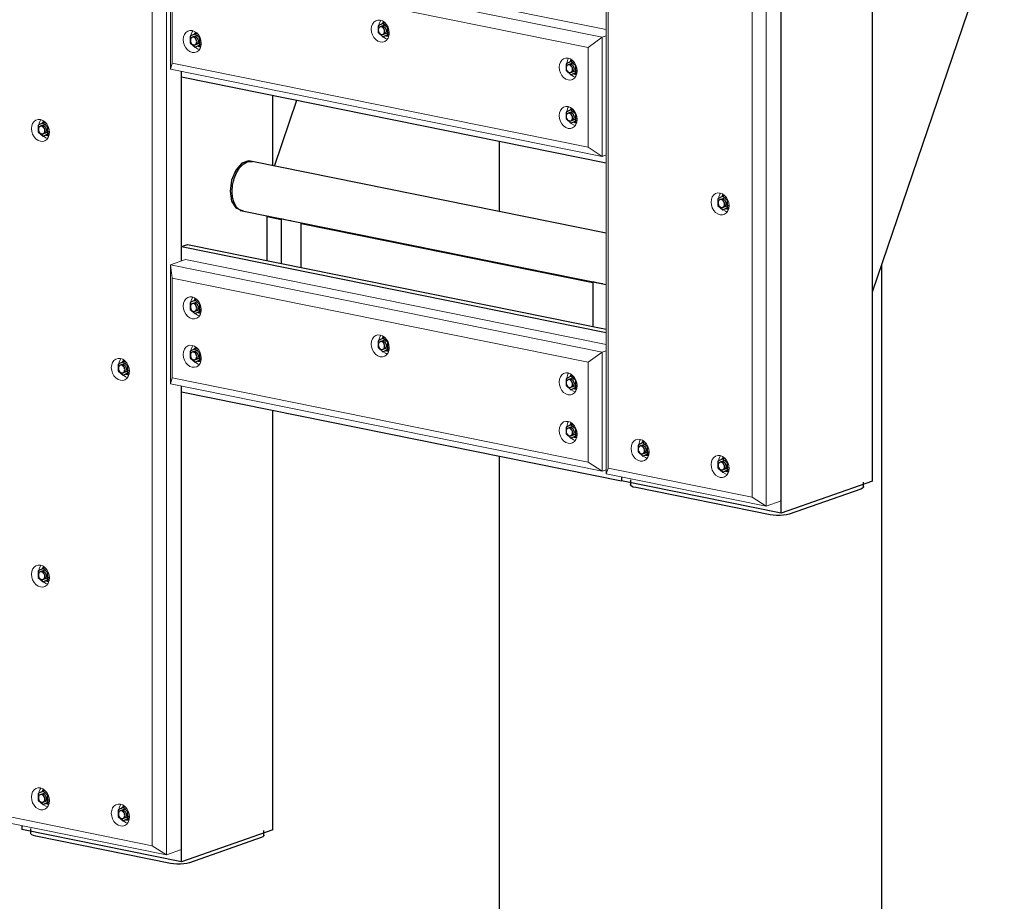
# Model space of a CAD drawing. Header units: millimetres. Extents: x -253989 to -201512, y -82117 to 103114.
# Tile 26 of 67: x -204088 to -202128, y -63100 to -61345. Entities that reach past the tile are written whole.
import ezdxf

# ---------------------------------------------------------------- set-up
doc = ezdxf.new("R2010")
doc.units = ezdxf.units.MM
for name, color, linetype, lineweight in [('N-CO-BC-BETONVORM-G', 50, 'Continuous', 25), ('N-CO-KC-KUNSTSTOFVORM-G', 7, 'Continuous', 13), ('N-CO-SC-STAALVORM-G', 10, 'Continuous', 25)]:
    doc.layers.add(name, color=color, linetype=linetype, lineweight=lineweight)

# ---------------------------------------------------------------- blocks, each defined once
blk = doc.blocks.new('GM_afdekklepje - GM_afdekklepje-V89-_3D_ Copy 2 Copy 2 Copy 1')
at = {"layer": 'N-CO-SC-STAALVORM-G'}
for p, q in [((139072.4, -62261.5), (139072.4, -62271.1)), ((139536.7, -62275.2), (139536.7, -62265.6)), ((139350.5, -62330.9), (139083, -62276.8)), ((139531.2, -62279.6), (139388.3, -62329.5))]:
    blk.add_line(p, q, dxfattribs=at)
for points in [[(139083, -62276.8, 0), (139078, -62275.5, 0), (139074.5, -62273.9, 0), (139072.6, -62272.1, 0), (139072.6, -62270.2, 0)], [(139536.5, -62274.4, 0), (139536.5, -62276.1, 0), (139534.7, -62278, 0), (139531.2, -62279.6, 0)], [(139388.3, -62329.5, 0), (139383.4, -62330.8, 0), (139377.3, -62331.8, 0), (139370.5, -62332.3, 0), (139363.4, -62332.3, 0), (139356.6, -62331.8, 0), (139350.5, -62330.9, 0)]]:
    blk.add_polyline3d(points, dxfattribs=at)
blk = doc.blocks.new('GM_Hakorit_2850 - GM_Hakorit_2850-3712023-_3D_ Copy 2 Copy 2 Copy 1')
at = {"layer": 'N-CO-KC-KUNSTSTOFVORM-G'}
for p, q in [((139054.5, -59491.5), (139024.3, -59502.1)), ((139024.3, -59502.1), (139342.7, -59566.4)), ((139024.3, -62249.6), (139024.3, -59502.1)), ((139028.1, -59528.8), (139024.3, -59502.1)), ((139372.9, -59555.9), (139054.5, -59491.5)), ((139028.1, -62237.7), (139028.1, -59528.8)), ((139314.6, -59586.7), (139028.1, -59528.8)), ((139342.7, -59566.4), (139314.6, -59586.7)), ((139342.7, -59566.4), (139372.9, -59555.9)), ((139342.7, -62313.9), (139342.7, -59566.4)), ((139372.9, -59555.9), (139372.9, -62303.3)), ((139314.6, -62295.7), (139314.6, -59586.7)), ((139024.3, -62249.6), (139028.1, -62237.7)), ((139342.7, -62313.9), (139024.3, -62249.6)), ((139028.1, -62237.7), (139314.6, -62295.7)), ((139314.6, -62295.7), (139342.7, -62313.9)), ((139372.9, -62303.3), (139342.7, -62313.9))]:
    blk.add_line(p, q, dxfattribs=at)
for points in [[(139091.8, -59611.6, 0), (139087.1, -59609.9, 0), (139082.8, -59606.9, 0), (139079.1, -59602.7, 0), (139076.3, -59597.6, 0), (139074.5, -59592, 0), (139073.9, -59586.3, 0), (139074.5, -59580.8, 0), (139076.3, -59575.9, 0), (139079.1, -59572, 0), (139082.8, -59569.3, 0), (139087.1, -59568, 0), (139091.8, -59568.2, 0)], [(139092.7, -59568.4, 0), (139091.4, -59570.6, 0), (139089.6, -59575.5, 0), (139089.1, -59578.6, 0)], [(139091.8, -59568.2, 0), (139096.4, -59569.9, 0), (139100.7, -59572.9, 0), (139104.4, -59577.1, 0), (139107.3, -59582.2, 0), (139109.1, -59587.8, 0), (139109.7, -59593.5, 0), (139109.1, -59599, 0), (139107.3, -59603.9, 0), (139104.4, -59607.8, 0), (139100.7, -59610.5, 0), (139096.4, -59611.8, 0), (139091.8, -59611.6, 0)], [(139097.9, -59601.6, 0), (139102.3, -59604.6, 0), (139105.8, -59606, 0)], [(139251, -59643.8, 0), (139246.3, -59642.1, 0), (139242, -59639, 0), (139238.3, -59634.8, 0), (139235.4, -59629.8, 0), (139233.7, -59624.2, 0), (139233, -59618.4, 0), (139233.7, -59613, 0), (139235.4, -59608.1, 0), (139238.3, -59604.2, 0), (139242, -59601.5, 0), (139246.3, -59600.2, 0), (139251, -59600.4, 0)], [(139251.9, -59600.6, 0), (139250.6, -59602.8, 0), (139248.8, -59607.7, 0), (139248.3, -59610.8, 0)], [(139251, -59600.4, 0), (139255.6, -59602, 0), (139259.9, -59605.1, 0), (139263.6, -59609.3, 0), (139266.5, -59614.4, 0), (139268.2, -59619.9, 0), (139268.9, -59625.7, 0), (139268.2, -59631.2, 0), (139266.5, -59636, 0), (139263.6, -59640, 0), (139259.9, -59642.7, 0), (139255.6, -59644, 0), (139251, -59643.8, 0)], [(139257.1, -59633.7, 0), (139261.5, -59636.8, 0), (139265, -59638.2, 0)], [(139091.8, -60134.1, 0), (139087.1, -60132.4, 0), (139082.8, -60129.4, 0), (139079.1, -60125.2, 0), (139076.3, -60120.1, 0), (139074.5, -60114.5, 0), (139073.9, -60108.8, 0), (139074.5, -60103.3, 0), (139076.3, -60098.4, 0), (139079.1, -60094.5, 0), (139082.8, -60091.8, 0), (139087.1, -60090.5, 0), (139091.8, -60090.7, 0)], [(139092.7, -60091, 0), (139091.4, -60093.1, 0), (139089.6, -60098, 0), (139089.1, -60101.1, 0)], [(139091.8, -60090.7, 0), (139096.4, -60092.4, 0), (139100.7, -60095.4, 0), (139104.4, -60099.6, 0), (139107.3, -60104.7, 0), (139109.1, -60110.3, 0), (139109.7, -60116, 0), (139109.1, -60121.5, 0), (139107.3, -60126.4, 0), (139104.4, -60130.3, 0), (139100.7, -60133, 0), (139096.4, -60134.3, 0), (139091.8, -60134.1, 0)], [(139097.9, -60124.1, 0), (139102.3, -60127.1, 0), (139105.8, -60128.5, 0)], [(139251, -60688.8, 0), (139246.3, -60687.1, 0), (139242, -60684, 0), (139238.3, -60679.8, 0), (139235.4, -60674.8, 0), (139233.7, -60669.2, 0), (139233, -60663.4, 0), (139233.7, -60658, 0), (139235.4, -60653.1, 0), (139238.3, -60649.2, 0), (139242, -60646.5, 0), (139246.3, -60645.2, 0), (139251, -60645.4, 0)], [(139251.9, -60645.6, 0), (139250.6, -60647.8, 0), (139248.8, -60652.7, 0), (139248.3, -60655.8, 0)], [(139251, -60645.4, 0), (139255.6, -60647.1, 0), (139259.9, -60650.1, 0), (139263.6, -60654.3, 0), (139266.5, -60659.4, 0), (139268.2, -60665, 0), (139268.9, -60670.7, 0), (139268.2, -60676.2, 0), (139266.5, -60681.1, 0), (139263.6, -60685, 0), (139259.9, -60687.7, 0), (139255.6, -60689, 0), (139251, -60688.8, 0)], [(139257.1, -60678.8, 0), (139261.5, -60681.8, 0), (139265, -60683.2, 0)], [(139091.8, -61179.1, 0), (139087.1, -61177.4, 0), (139082.8, -61174.4, 0), (139079.1, -61170.2, 0), (139076.3, -61165.1, 0), (139074.5, -61159.5, 0), (139073.9, -61153.8, 0), (139074.5, -61148.3, 0), (139076.3, -61143.4, 0), (139079.1, -61139.5, 0), (139082.8, -61136.8, 0), (139087.1, -61135.5, 0), (139091.8, -61135.7, 0)], [(139092.7, -61136, 0), (139091.4, -61138.1, 0), (139089.6, -61143, 0), (139089.1, -61146.1, 0)], [(139091.8, -61135.7, 0), (139096.4, -61137.4, 0), (139100.7, -61140.4, 0), (139104.4, -61144.6, 0), (139107.3, -61149.7, 0), (139109.1, -61155.3, 0), (139109.7, -61161, 0), (139109.1, -61166.5, 0), (139107.3, -61171.4, 0), (139104.4, -61175.3, 0), (139100.7, -61178, 0), (139096.4, -61179.3, 0), (139091.8, -61179.1, 0)], [(139097.9, -61169.1, 0), (139102.3, -61172.1, 0), (139105.8, -61173.5, 0)], [(139251, -61733.8, 0), (139246.3, -61732.1, 0), (139242, -61729.1, 0), (139238.3, -61724.9, 0), (139235.4, -61719.8, 0), (139233.7, -61714.2, 0), (139233, -61708.5, 0), (139233.7, -61703, 0), (139235.4, -61698.1, 0), (139238.3, -61694.2, 0), (139242, -61691.5, 0), (139246.3, -61690.2, 0), (139251, -61690.4, 0)], [(139251.9, -61690.6, 0), (139250.6, -61692.8, 0), (139248.8, -61697.7, 0), (139248.3, -61700.8, 0)], [(139251, -61690.4, 0), (139255.6, -61692.1, 0), (139259.9, -61695.1, 0), (139263.6, -61699.3, 0), (139266.5, -61704.4, 0), (139268.2, -61710, 0), (139268.9, -61715.7, 0), (139268.2, -61721.2, 0), (139266.5, -61726.1, 0), (139263.6, -61730, 0), (139259.9, -61732.7, 0), (139255.6, -61734, 0), (139251, -61733.8, 0)], [(139257.1, -61723.8, 0), (139261.5, -61726.8, 0), (139265, -61728.2, 0)], [(139091.8, -62224.1, 0), (139087.1, -62222.4, 0), (139082.8, -62219.4, 0), (139079.1, -62215.2, 0), (139076.3, -62210.1, 0), (139074.5, -62204.5, 0), (139073.9, -62198.8, 0), (139074.5, -62193.3, 0), (139076.3, -62188.4, 0), (139079.1, -62184.5, 0), (139082.8, -62181.8, 0), (139087.1, -62180.5, 0), (139091.8, -62180.7, 0)], [(139092.7, -62181, 0), (139091.4, -62183.1, 0), (139089.6, -62188, 0), (139089.1, -62191.1, 0)], [(139091.8, -62180.7, 0), (139096.4, -62182.4, 0), (139100.7, -62185.4, 0), (139104.4, -62189.6, 0), (139107.3, -62194.7, 0), (139109.1, -62200.3, 0), (139109.7, -62206, 0), (139109.1, -62211.5, 0), (139107.3, -62216.4, 0), (139104.4, -62220.3, 0), (139100.7, -62223, 0), (139096.4, -62224.3, 0), (139091.8, -62224.1, 0)], [(139097.9, -62214.1, 0), (139102.3, -62217.1, 0), (139105.8, -62218.5, 0)], [(139251, -62256.3, 0), (139246.3, -62254.6, 0), (139242, -62251.6, 0), (139238.3, -62247.4, 0), (139235.4, -62242.3, 0), (139233.7, -62236.7, 0), (139233, -62231, 0), (139233.7, -62225.5, 0), (139235.4, -62220.6, 0), (139238.3, -62216.7, 0), (139242, -62214, 0), (139246.3, -62212.7, 0), (139251, -62212.9, 0)], [(139251.9, -62213.1, 0), (139250.6, -62215.3, 0), (139248.8, -62220.2, 0), (139248.3, -62223.3, 0)], [(139251, -62212.9, 0), (139255.6, -62214.6, 0), (139259.9, -62217.6, 0), (139263.6, -62221.8, 0), (139266.5, -62226.9, 0), (139268.2, -62232.5, 0), (139268.9, -62238.2, 0), (139268.2, -62243.7, 0), (139266.5, -62248.6, 0), (139263.6, -62252.5, 0), (139259.9, -62255.2, 0), (139255.6, -62256.5, 0), (139251, -62256.3, 0)], [(139257.1, -62246.3, 0), (139261.5, -62249.3, 0), (139265, -62250.7, 0)]]:
    blk.add_polyline3d(points, dxfattribs=at)
blk = doc.blocks.new('GM_Hakorit_3820 - GM_Hakorit_3820-3712024-_3D_ Copy 2 Copy 2 Copy 1')
at = {"layer": 'N-CO-KC-KUNSTSTOFVORM-G'}
for p, q in [((137860.7, -59250.1), (137830.4, -59260.7)), ((138179, -59314.5), (137860.7, -59250.1)), ((137830.4, -59260.7), (138148.8, -59325.1)), ((137830.4, -62943.3), (137830.4, -59260.7)), ((137834.2, -59287.4), (137830.4, -59260.7)), ((137834.2, -62931.5), (137834.2, -59287.4)), ((138120.7, -59345.4), (137834.2, -59287.4)), ((138148.8, -59325.1), (138179, -59314.5)), ((138179, -59314.5), (138179, -59318.9)), ((138148.8, -59325.1), (138120.7, -59345.4)), ((138148.8, -63007.7), (138148.8, -59325.1)), ((138120.7, -62989.4), (138120.7, -59345.4)), ((138179, -59568.3), (138179, -59945.5)), ((138179, -60195), (138179, -60572.1)), ((138179, -60821.6), (138179, -61198.7)), ((138179, -61448.2), (138179, -61825.4)), ((138179, -62074.8), (138179, -62997.1)), ((137830.4, -62943.3), (137834.2, -62931.5)), ((137834.2, -62931.5), (138120.7, -62989.4)), ((138148.8, -63007.7), (137830.4, -62943.3)), ((138120.7, -62989.4), (138148.8, -63007.7)), ((138179, -62997.1), (138148.8, -63007.7))]:
    blk.add_line(p, q, dxfattribs=at)
for points in [[(137897.9, -59370.2, 0), (137893.2, -59368.5, 0), (137888.9, -59365.5, 0), (137885.2, -59361.3, 0), (137882.4, -59356.2, 0), (137880.6, -59350.6, 0), (137880, -59344.9, 0), (137880.6, -59339.4, 0), (137882.4, -59334.5, 0), (137885.2, -59330.6, 0), (137888.9, -59327.9, 0), (137893.2, -59326.6, 0), (137897.9, -59326.8, 0)], [(137898.8, -59327.1, 0), (137897.5, -59329.2, 0), (137895.7, -59334.1, 0), (137895.2, -59337.2, 0)], [(137897.9, -59326.8, 0), (137902.5, -59328.5, 0), (137906.8, -59331.5, 0), (137910.5, -59335.7, 0), (137913.4, -59340.8, 0), (137915.2, -59346.4, 0), (137915.8, -59352.1, 0), (137915.2, -59357.6, 0), (137913.4, -59362.5, 0), (137910.5, -59366.4, 0), (137906.8, -59369.1, 0), (137902.5, -59370.4, 0), (137897.9, -59370.2, 0)], [(137904.1, -59360.2, 0), (137908.4, -59363.2, 0), (137911.9, -59364.6, 0)], [(138057.1, -59402.4, 0), (138052.4, -59400.7, 0), (138048.1, -59397.7, 0), (138044.4, -59393.5, 0), (138041.5, -59388.4, 0), (138039.8, -59382.8, 0), (138039.1, -59377.1, 0), (138039.8, -59371.6, 0), (138041.5, -59366.7, 0), (138044.4, -59362.8, 0), (138048.1, -59360.1, 0), (138052.4, -59358.8, 0), (138057.1, -59359, 0)], [(138058, -59359.3, 0), (138056.7, -59361.4, 0), (138054.9, -59366.3, 0), (138054.4, -59369.4, 0)], [(138057.1, -59359, 0), (138061.7, -59360.7, 0), (138066, -59363.7, 0), (138069.7, -59367.9, 0), (138072.6, -59373, 0), (138074.4, -59378.6, 0), (138075, -59384.3, 0), (138074.4, -59389.8, 0), (138072.6, -59394.7, 0), (138069.7, -59398.6, 0), (138066, -59401.3, 0), (138061.7, -59402.6, 0), (138057.1, -59402.4, 0)], [(138063.2, -59392.4, 0), (138067.6, -59395.4, 0), (138071.1, -59396.8, 0)], [(137897.9, -59813.7, 0), (137893.2, -59812, 0), (137888.9, -59808.9, 0), (137885.2, -59804.7, 0), (137882.4, -59799.7, 0), (137880.6, -59794.1, 0), (137880, -59788.3, 0), (137880.6, -59782.9, 0), (137882.4, -59778, 0), (137885.2, -59774.1, 0), (137888.9, -59771.4, 0), (137893.2, -59770.1, 0), (137897.9, -59770.3, 0)], [(137898.8, -59770.5, 0), (137897.5, -59772.7, 0), (137895.7, -59777.6, 0), (137895.2, -59780.7, 0)], [(137897.9, -59770.3, 0), (137902.5, -59772, 0), (137906.8, -59775, 0), (137910.5, -59779.2, 0), (137913.4, -59784.3, 0), (137915.2, -59789.8, 0), (137915.8, -59795.6, 0), (137915.2, -59801.1, 0), (137913.4, -59805.9, 0), (137910.5, -59809.9, 0), (137906.8, -59812.6, 0), (137902.5, -59813.9, 0), (137897.9, -59813.7, 0)], [(137904.1, -59803.7, 0), (137908.4, -59806.7, 0), (137911.9, -59808.1, 0)], [(138057.1, -60289.3, 0), (138052.4, -60287.6, 0), (138048.1, -60284.6, 0), (138044.4, -60280.4, 0), (138041.5, -60275.3, 0), (138039.8, -60269.7, 0), (138039.1, -60264, 0), (138039.8, -60258.5, 0), (138041.5, -60253.6, 0), (138044.4, -60249.7, 0), (138048.1, -60247, 0), (138052.4, -60245.7, 0), (138057.1, -60245.9, 0)], [(138058, -60246.2, 0), (138056.7, -60248.3, 0), (138054.9, -60253.2, 0), (138054.4, -60256.3, 0)], [(138057.1, -60245.9, 0), (138061.7, -60247.6, 0), (138066, -60250.6, 0), (138069.7, -60254.8, 0), (138072.6, -60259.9, 0), (138074.4, -60265.5, 0), (138075, -60271.2, 0), (138074.4, -60276.7, 0), (138072.6, -60281.6, 0), (138069.7, -60285.5, 0), (138066, -60288.2, 0), (138061.7, -60289.5, 0), (138057.1, -60289.3, 0)], [(138063.2, -60279.3, 0), (138067.6, -60282.3, 0), (138071.1, -60283.7, 0)], [(137897.9, -60700.6, 0), (137893.2, -60698.9, 0), (137888.9, -60695.8, 0), (137885.2, -60691.7, 0), (137882.4, -60686.6, 0), (137880.6, -60681, 0), (137880, -60675.3, 0), (137880.6, -60669.8, 0), (137882.4, -60664.9, 0), (137885.2, -60661, 0), (137888.9, -60658.3, 0), (137893.2, -60657, 0), (137897.9, -60657.2, 0)], [(137898.8, -60657.4, 0), (137897.5, -60659.6, 0), (137895.7, -60664.5, 0), (137895.2, -60667.6, 0)], [(137897.9, -60657.2, 0), (137902.5, -60658.9, 0), (137906.8, -60661.9, 0), (137910.5, -60666.1, 0), (137913.4, -60671.2, 0), (137915.2, -60676.8, 0), (137915.8, -60682.5, 0), (137915.2, -60688, 0), (137913.4, -60692.9, 0), (137910.5, -60696.8, 0), (137906.8, -60699.5, 0), (137902.5, -60700.8, 0), (137897.9, -60700.6, 0)], [(137904.1, -60690.6, 0), (137908.4, -60693.6, 0), (137911.9, -60695, 0)], [(138057.1, -61176.2, 0), (138052.4, -61174.5, 0), (138048.1, -61171.5, 0), (138044.4, -61167.3, 0), (138041.5, -61162.2, 0), (138039.8, -61156.6, 0), (138039.1, -61150.9, 0), (138039.8, -61145.4, 0), (138041.5, -61140.5, 0), (138044.4, -61136.6, 0), (138048.1, -61133.9, 0), (138052.4, -61132.6, 0), (138057.1, -61132.8, 0)], [(138058, -61133.1, 0), (138056.7, -61135.2, 0), (138054.9, -61140.1, 0), (138054.4, -61143.2, 0)], [(138057.1, -61132.8, 0), (138061.7, -61134.5, 0), (138066, -61137.5, 0), (138069.7, -61141.7, 0), (138072.6, -61146.8, 0), (138074.4, -61152.4, 0), (138075, -61158.1, 0), (138074.4, -61163.6, 0), (138072.6, -61168.5, 0), (138069.7, -61172.4, 0), (138066, -61175.1, 0), (138061.7, -61176.4, 0), (138057.1, -61176.2, 0)], [(138063.2, -61166.2, 0), (138067.6, -61169.2, 0), (138071.1, -61170.6, 0)], [(137897.9, -61587.5, 0), (137893.2, -61585.8, 0), (137888.9, -61582.8, 0), (137885.2, -61578.6, 0), (137882.4, -61573.5, 0), (137880.6, -61567.9, 0), (137880, -61562.2, 0), (137880.6, -61556.7, 0), (137882.4, -61551.8, 0), (137885.2, -61547.9, 0), (137888.9, -61545.2, 0), (137893.2, -61543.9, 0), (137897.9, -61544.1, 0)], [(137898.8, -61544.3, 0), (137897.5, -61546.5, 0), (137895.7, -61551.4, 0), (137895.2, -61554.5, 0)], [(137897.9, -61544.1, 0), (137902.5, -61545.8, 0), (137906.8, -61548.8, 0), (137910.5, -61553, 0), (137913.4, -61558.1, 0), (137915.2, -61563.7, 0), (137915.8, -61569.4, 0), (137915.2, -61574.9, 0), (137913.4, -61579.8, 0), (137910.5, -61583.7, 0), (137906.8, -61586.4, 0), (137902.5, -61587.7, 0), (137897.9, -61587.5, 0)], [(137904.1, -61577.5, 0), (137908.4, -61580.5, 0), (137911.9, -61581.9, 0)], [(138057.1, -62063.1, 0), (138052.4, -62061.4, 0), (138048.1, -62058.4, 0), (138044.4, -62054.2, 0), (138041.5, -62049.1, 0), (138039.8, -62043.5, 0), (138039.1, -62037.8, 0), (138039.8, -62032.3, 0), (138041.5, -62027.4, 0), (138044.4, -62023.5, 0), (138048.1, -62020.8, 0), (138052.4, -62019.5, 0), (138057.1, -62019.7, 0)], [(138058, -62020, 0), (138056.7, -62022.1, 0), (138054.9, -62027, 0), (138054.4, -62030.1, 0)], [(138057.1, -62019.7, 0), (138061.7, -62021.4, 0), (138066, -62024.4, 0), (138069.7, -62028.6, 0), (138072.6, -62033.7, 0), (138074.4, -62039.3, 0), (138075, -62045, 0), (138074.4, -62050.5, 0), (138072.6, -62055.4, 0), (138069.7, -62059.3, 0), (138066, -62062, 0), (138061.7, -62063.3, 0), (138057.1, -62063.1, 0)], [(138063.2, -62053.1, 0), (138067.6, -62056.1, 0), (138071.1, -62057.5, 0)], [(137897.9, -62474.4, 0), (137893.2, -62472.7, 0), (137888.9, -62469.7, 0), (137885.2, -62465.5, 0), (137882.4, -62460.4, 0), (137880.6, -62454.8, 0), (137880, -62449.1, 0), (137880.6, -62443.6, 0), (137882.4, -62438.7, 0), (137885.2, -62434.8, 0), (137888.9, -62432.1, 0), (137893.2, -62430.8, 0), (137897.9, -62431, 0)], [(137897.9, -62431, 0), (137902.5, -62432.7, 0), (137906.8, -62435.7, 0), (137910.5, -62439.9, 0), (137913.4, -62445, 0), (137915.2, -62450.6, 0), (137915.8, -62456.3, 0), (137915.2, -62461.8, 0), (137913.4, -62466.7, 0), (137910.5, -62470.6, 0), (137906.8, -62473.3, 0)], [(137898.8, -62431.3, 0), (137897.5, -62433.4, 0), (137895.7, -62438.3, 0), (137895.2, -62441.4, 0)], [(137904.1, -62464.4, 0), (137908.4, -62467.4, 0), (137911.9, -62468.8, 0)], [(137906.7, -62473.3, 0), (137902.5, -62474.6, 0), (137897.9, -62474.4, 0)], [(137897.9, -62917.8, 0), (137893.2, -62916.2, 0), (137888.9, -62913.1, 0), (137885.2, -62908.9, 0), (137882.4, -62903.8, 0), (137880.6, -62898.3, 0), (137880, -62892.5, 0), (137880.6, -62887, 0), (137882.4, -62882.2, 0), (137885.2, -62878.2, 0), (137888.9, -62875.5, 0), (137893.2, -62874.3, 0), (137897.9, -62874.4, 0)], [(137898.8, -62874.7, 0), (137897.5, -62876.9, 0), (137895.7, -62881.7, 0), (137895.2, -62884.9, 0)], [(137897.9, -62874.4, 0), (137902.5, -62876.1, 0), (137906.8, -62879.2, 0), (137910.5, -62883.4, 0), (137913.4, -62888.4, 0), (137915.2, -62894, 0), (137915.8, -62899.8, 0), (137915.2, -62905.3, 0), (137913.4, -62910.1, 0), (137910.5, -62914, 0), (137906.8, -62916.7, 0), (137902.5, -62918, 0), (137897.9, -62917.8, 0)], [(137904.1, -62907.8, 0), (137908.4, -62910.9, 0), (137911.9, -62912.3, 0)], [(138057.1, -62950, 0), (138052.4, -62948.3, 0), (138048.1, -62945.3, 0), (138044.4, -62941.1, 0), (138041.5, -62936, 0), (138039.8, -62930.4, 0), (138039.1, -62924.7, 0), (138039.8, -62919.2, 0), (138041.5, -62914.3, 0), (138044.4, -62910.4, 0), (138048.1, -62907.7, 0), (138052.4, -62906.4, 0), (138057.1, -62906.6, 0)], [(138058, -62906.9, 0), (138056.7, -62909.1, 0), (138054.9, -62913.9, 0), (138054.4, -62917, 0)], [(138057.1, -62906.6, 0), (138061.7, -62908.3, 0), (138066, -62911.3, 0), (138069.7, -62915.5, 0), (138072.6, -62920.6, 0), (138074.4, -62926.2, 0), (138075, -62931.9, 0), (138074.4, -62937.4, 0), (138072.6, -62942.3, 0), (138069.7, -62946.2, 0), (138066, -62948.9, 0), (138061.7, -62950.2, 0), (138057.1, -62950, 0)], [(138063.2, -62940, 0), (138067.6, -62943, 0), (138071.1, -62944.4, 0)]]:
    blk.add_polyline3d(points, dxfattribs=at)
blk = doc.blocks.new('GM_Hakorit_1240 - GM_Hakorit_1240-V95-_3D_ Copy 2 Copy 2 Copy 1')
at = {"layer": 'N-CO-KC-KUNSTSTOFVORM-G'}
for p, q in [((138156.7, -61206.5), (138187, -61196)), ((138187, -61196), (139024.3, -61365.2)), ((138156.7, -61443.7), (138156.7, -61206.5)), ((138156.7, -61206.5), (138160.5, -61233.3)), ((139016.3, -61380.3), (138156.7, -61206.5)), ((138988.3, -61400.6), (138160.5, -61233.3)), ((138160.5, -61233.3), (138160.5, -61431.9)), ((138988.3, -61400.6), (139016.3, -61380.3)), ((139024.3, -61377.5), (139016.3, -61380.3)), ((139016.3, -61380.3), (139016.3, -61617.5)), ((138988.3, -61599.2), (138988.3, -61400.6)), ((138160.5, -61431.9), (138156.7, -61443.7)), ((139016.3, -61617.5), (138156.7, -61443.7)), ((138988.3, -61599.2), (138160.5, -61431.9)), ((139016.3, -61617.5), (138988.3, -61599.2)), ((139016.3, -61617.5), (139024.3, -61614.7))]:
    blk.add_line(p, q, dxfattribs=at)
for points in [[(138182.4, -61288.8, 0), (138183, -61283.3, 0), (138184.8, -61278.4, 0), (138187.7, -61274.5, 0), (138191.4, -61271.8, 0), (138195.7, -61270.5, 0), (138200.3, -61270.7, 0), (138205, -61272.4, 0), (138209.3, -61275.4, 0), (138213, -61279.6, 0), (138215.8, -61284.7, 0), (138217.6, -61290.3, 0), (138218.2, -61296, 0)], [(138201.3, -61271, 0), (138199.9, -61273.1, 0), (138198.2, -61278, 0), (138197.7, -61281.1, 0)], [(138209.1, -61313.1, 0), (138205, -61314.3, 0), (138200.3, -61314.1, 0), (138195.7, -61312.4, 0), (138191.4, -61309.4, 0), (138187.7, -61305.2, 0), (138184.8, -61300.1, 0), (138183, -61294.5, 0), (138182.4, -61288.8, 0)], [(138206.5, -61304.1, 0), (138210.8, -61307.1, 0), (138214.4, -61308.5, 0)], [(138218.2, -61296, 0), (138217.6, -61301.5, 0), (138215.8, -61306.4, 0), (138213, -61310.3, 0), (138209.3, -61313, 0)], [(138556.5, -61364.4, 0), (138557.1, -61358.9, 0), (138558.9, -61354.1, 0), (138561.7, -61350.1, 0), (138565.5, -61347.4, 0), (138569.8, -61346.1, 0), (138574.4, -61346.3, 0), (138579, -61348, 0), (138583.4, -61351.1, 0), (138587.1, -61355.3, 0), (138589.9, -61360.3, 0), (138591.7, -61365.9, 0), (138592.3, -61371.7, 0)], [(138575.4, -61346.6, 0), (138574, -61348.8, 0), (138572.2, -61353.6, 0), (138571.8, -61356.7, 0)], [(138182.4, -61385.2, 0), (138183, -61379.7, 0), (138184.8, -61374.8, 0), (138187.7, -61370.9, 0), (138191.4, -61368.2, 0), (138195.7, -61366.9, 0), (138200.3, -61367.1, 0), (138205, -61368.8, 0), (138209.3, -61371.8, 0), (138213, -61376, 0), (138215.8, -61381.1, 0), (138217.6, -61386.7, 0), (138218.2, -61392.4, 0)], [(138201.3, -61367.4, 0), (138199.9, -61369.5, 0), (138198.2, -61374.4, 0), (138197.7, -61377.5, 0)], [(138592.3, -61371.7, 0), (138591.7, -61377.1, 0), (138589.9, -61382, 0), (138587.1, -61385.9, 0), (138583.4, -61388.6, 0), (138579, -61389.9, 0), (138574.4, -61389.7, 0), (138569.8, -61388.1, 0), (138565.5, -61385, 0), (138561.7, -61380.8, 0), (138558.9, -61375.7, 0), (138557.1, -61370.2, 0), (138556.5, -61364.4, 0)], [(138218.2, -61392.4, 0), (138217.6, -61397.9, 0), (138215.8, -61402.8, 0), (138213, -61406.7, 0), (138209.3, -61409.4, 0), (138205, -61410.7, 0), (138200.3, -61410.5, 0), (138195.7, -61408.8, 0), (138191.4, -61405.8, 0), (138187.7, -61401.6, 0), (138184.8, -61396.5, 0), (138183, -61390.9, 0), (138182.4, -61385.2, 0)], [(138580.6, -61379.7, 0), (138584.9, -61382.8, 0), (138588.4, -61384.2, 0)], [(138206.5, -61400.5, 0), (138210.8, -61403.5, 0), (138214.4, -61404.9, 0)], [(138930.6, -61440, 0), (138931.2, -61434.6, 0), (138933, -61429.7, 0), (138935.8, -61425.8, 0), (138939.5, -61423.1, 0), (138943.9, -61421.8, 0), (138948.5, -61422, 0), (138953.1, -61423.6, 0), (138957.5, -61426.7, 0), (138961.2, -61430.9, 0), (138964, -61436, 0), (138965.8, -61441.5, 0), (138966.4, -61447.3, 0)], [(138949.5, -61422.2, 0), (138948.1, -61424.4, 0), (138946.3, -61429.3, 0), (138945.8, -61432.4, 0)], [(138966.4, -61447.3, 0), (138965.8, -61452.8, 0), (138964, -61457.6, 0), (138961.2, -61461.6, 0), (138957.5, -61464.3, 0), (138953.1, -61465.6, 0), (138948.5, -61465.4, 0), (138943.9, -61463.7, 0), (138939.5, -61460.6, 0), (138935.8, -61456.4, 0), (138933, -61451.4, 0), (138931.2, -61445.8, 0), (138930.6, -61440, 0)], [(138954.7, -61455.3, 0), (138959, -61458.4, 0), (138962.5, -61459.8, 0)], [(138930.6, -61536.4, 0), (138931.2, -61531, 0), (138933, -61526.1, 0), (138935.8, -61522.2, 0), (138939.5, -61519.5, 0), (138943.9, -61518.2, 0), (138948.5, -61518.4, 0), (138953.1, -61520.1, 0), (138957.5, -61523.1, 0), (138961.2, -61527.3, 0), (138964, -61532.4, 0), (138965.8, -61538, 0), (138966.4, -61543.7, 0)], [(138949.5, -61518.6, 0), (138948.1, -61520.8, 0), (138946.3, -61525.7, 0), (138945.8, -61528.8, 0)], [(138966.4, -61543.7, 0), (138965.8, -61549.2, 0), (138964, -61554, 0), (138961.2, -61558, 0), (138957.5, -61560.7, 0), (138953.1, -61562, 0), (138948.5, -61561.8, 0), (138943.9, -61560.1, 0), (138939.5, -61557, 0), (138935.8, -61552.8, 0), (138933, -61547.8, 0), (138931.2, -61542.2, 0), (138930.6, -61536.4, 0)], [(138954.7, -61551.8, 0), (138959, -61554.8, 0), (138962.5, -61556.2, 0)]]:
    blk.add_polyline3d(points, dxfattribs=at)
blk = doc.blocks.new('GM_Hakorit_1240 - GM_Hakorit_1240-V96-_3D_ Copy 2 Copy 2 Copy 1')
at = {"layer": 'N-CO-KC-KUNSTSTOFVORM-G'}
for p, q in [((138156.7, -61833.2), (138187, -61822.6)), ((138187, -61822.6), (139024.3, -61991.9)), ((138156.7, -62070.3), (138156.7, -61833.2)), ((138156.7, -61833.2), (138160.5, -61859.9)), ((139016.3, -62006.9), (138156.7, -61833.2)), ((138988.3, -62027.2), (138160.5, -61859.9)), ((138160.5, -61859.9), (138160.5, -62058.5)), ((138988.3, -62027.2), (139016.3, -62006.9)), ((139024.3, -62004.2), (139016.3, -62006.9)), ((139016.3, -62006.9), (139016.3, -62244.1)), ((138988.3, -62225.8), (138988.3, -62027.2)), ((138160.5, -62058.5), (138156.7, -62070.3)), ((138988.3, -62225.8), (138160.5, -62058.5)), ((139016.3, -62244.1), (138156.7, -62070.3)), ((139016.3, -62244.1), (138988.3, -62225.8)), ((139016.3, -62244.1), (139024.3, -62241.3))]:
    blk.add_line(p, q, dxfattribs=at)
for points in [[(138182.4, -61915.4, 0), (138183, -61909.9, 0), (138184.8, -61905, 0), (138187.7, -61901.1, 0), (138191.4, -61898.4, 0), (138195.7, -61897.1, 0), (138200.3, -61897.3, 0), (138205, -61899, 0), (138209.3, -61902.1, 0), (138213, -61906.2, 0), (138215.8, -61911.3, 0), (138217.6, -61916.9, 0), (138218.2, -61922.6, 0)], [(138201.3, -61897.6, 0), (138199.9, -61899.8, 0), (138198.2, -61904.6, 0), (138197.7, -61907.7, 0)], [(138218.2, -61922.6, 0), (138217.6, -61928.1, 0), (138215.8, -61933, 0), (138213, -61936.9, 0), (138209.3, -61939.6, 0), (138205, -61940.9, 0), (138200.3, -61940.7, 0), (138195.7, -61939, 0), (138191.4, -61936, 0), (138187.7, -61931.8, 0), (138184.8, -61926.7, 0), (138183, -61921.1, 0), (138182.4, -61915.4, 0)], [(138206.5, -61930.7, 0), (138210.8, -61933.8, 0), (138214.4, -61935.2, 0)], [(138556.5, -61991, 0), (138557.1, -61985.5, 0), (138558.9, -61980.7, 0), (138561.7, -61976.8, 0), (138565.5, -61974.1, 0), (138569.8, -61972.8, 0), (138574.4, -61973, 0), (138579, -61974.6, 0), (138583.4, -61977.7, 0), (138587.1, -61981.9, 0), (138589.9, -61986.9, 0), (138591.7, -61992.5, 0), (138592.3, -61998.3, 0)], [(138575.4, -61973.2, 0), (138574, -61975.4, 0), (138572.2, -61980.3, 0), (138571.8, -61983.4, 0)], [(138182.4, -62011.8, 0), (138183, -62006.3, 0), (138184.8, -62001.4, 0), (138187.7, -61997.5, 0), (138191.4, -61994.8, 0), (138195.7, -61993.5, 0), (138200.3, -61993.7, 0), (138205, -61995.4, 0), (138209.3, -61998.5, 0), (138213, -62002.7, 0), (138215.8, -62007.7, 0), (138217.6, -62013.3, 0), (138218.2, -62019, 0)], [(138201.3, -61994, 0), (138199.9, -61996.2, 0), (138198.2, -62001, 0), (138197.7, -62004.1, 0)], [(138592.3, -61998.3, 0), (138591.7, -62003.8, 0), (138589.9, -62008.6, 0), (138587.1, -62012.6, 0), (138583.4, -62015.2, 0), (138579, -62016.5, 0), (138574.4, -62016.3, 0), (138569.8, -62014.7, 0), (138565.5, -62011.6, 0), (138561.7, -62007.4, 0), (138558.9, -62002.4, 0), (138557.1, -61996.8, 0), (138556.5, -61991, 0)], [(138218.2, -62019, 0), (138217.6, -62024.5, 0), (138215.8, -62029.4, 0), (138213, -62033.3, 0), (138209.3, -62036, 0), (138205, -62037.3, 0), (138200.3, -62037.1, 0), (138195.7, -62035.4, 0), (138191.4, -62032.4, 0), (138187.7, -62028.2, 0), (138184.8, -62023.1, 0), (138183, -62017.5, 0), (138182.4, -62011.8, 0)], [(138580.6, -62006.3, 0), (138584.9, -62009.4, 0), (138588.4, -62010.8, 0)], [(138206.5, -62027.1, 0), (138210.8, -62030.2, 0), (138214.4, -62031.6, 0)], [(138930.6, -62066.7, 0), (138931.2, -62061.2, 0), (138933, -62056.3, 0), (138935.8, -62052.4, 0), (138939.5, -62049.7, 0), (138943.9, -62048.4, 0), (138948.5, -62048.6, 0), (138953.1, -62050.3, 0), (138957.5, -62053.3, 0), (138961.2, -62057.5, 0), (138964, -62062.6, 0), (138965.8, -62068.2, 0), (138966.4, -62073.9, 0)], [(138949.5, -62048.9, 0), (138948.1, -62051, 0), (138946.3, -62055.9, 0), (138945.8, -62058.9, 0)], [(138966.4, -62073.9, 0), (138965.8, -62079.4, 0), (138964, -62084.3, 0), (138961.2, -62088.2, 0), (138957.5, -62090.9, 0), (138953.1, -62092.2, 0), (138948.5, -62092, 0), (138943.9, -62090.3, 0), (138939.5, -62087.3, 0), (138935.8, -62083.1, 0), (138933, -62078, 0), (138931.2, -62072.4, 0), (138930.6, -62066.7, 0)], [(138954.7, -62082, 0), (138959, -62085, 0), (138962.5, -62086.4, 0)], [(138930.6, -62163.1, 0), (138931.2, -62157.6, 0), (138933, -62152.7, 0), (138935.8, -62148.8, 0), (138939.5, -62146.1, 0), (138943.9, -62144.8, 0), (138948.5, -62145, 0), (138953.1, -62146.7, 0), (138957.5, -62149.7, 0), (138961.2, -62153.9, 0), (138964, -62159, 0), (138965.8, -62164.6, 0), (138966.4, -62170.3, 0)], [(138949.5, -62145.3, 0), (138948.1, -62147.4, 0), (138946.3, -62152.3, 0), (138945.8, -62155.4, 0)], [(138966.4, -62170.3, 0), (138965.8, -62175.8, 0), (138964, -62180.7, 0), (138961.2, -62184.6, 0), (138957.5, -62187.3, 0), (138953.1, -62188.6, 0), (138948.5, -62188.4, 0), (138943.9, -62186.7, 0), (138939.5, -62183.7, 0), (138935.8, -62179.5, 0), (138933, -62174.4, 0), (138931.2, -62168.8, 0), (138930.6, -62163.1, 0)], [(138954.7, -62178.4, 0), (138959, -62181.4, 0), (138962.5, -62182.8, 0)]]:
    blk.add_polyline3d(points, dxfattribs=at)
blk = doc.blocks.new('GM_Bouten_Moeren_Zeskant - M16-3610774-_3D_ Copy 2 Copy 2 Copy 1')
at = {"layer": 'N-CO-SC-STAALVORM-G'}
for p, q in [((131949.8, -58132.6), (131940.2, -58137.4)), ((131940.2, -58137.4), (131940.2, -58150.7)), ((131957, -58135), (131944.1, -58139.5)), ((131949.8, -58132.6), (131953.7, -58131.2)), ((131959.3, -58141.2), (131949.8, -58132.6)), ((131940.2, -58150.7), (131949.8, -58159.3)), ((131949.4, -58154.6), (131962.1, -58150.1)), ((131949.8, -58159.3), (131959.3, -58154.6)), ((131957.6, -58156.6), (131949.8, -58159.3)), ((131961.9, -58154.5), (131957.6, -58156.6)), ((131960.1, -58140.9), (131959.3, -58141.2)), ((131959.3, -58154.6), (131959.3, -58141.2)), ((131962, -58153.6), (131959.3, -58154.6))]:
    blk.add_line(p, q, dxfattribs=at)
for points in [[(131946.6, -58138.6, 0), (131948.1, -58138.2, 0), (131949.8, -58138.3, 0), (131951.4, -58138.8, 0), (131953, -58139.9, 0), (131954.3, -58141.4, 0), (131955.3, -58143.2, 0), (131955.9, -58145.2, 0), (131956.1, -58147.3, 0)], [(131951.5, -58129.6, 0), (131949.2, -58131.3, 0), (131947.4, -58133.8, 0)], [(131953.1, -58148.3, 0), (131952.9, -58146.3, 0), (131952.3, -58144.3, 0), (131951.2, -58142.5, 0), (131949.9, -58141, 0), (131948.4, -58139.9, 0), (131946.7, -58139.3, 0), (131945.1, -58139.2, 0), (131943.6, -58139.7, 0), (131942.2, -58140.7, 0), (131941.2, -58142.1, 0), (131940.6, -58143.8, 0), (131940.4, -58145.7, 0)], [(131940.4, -58145.7, 0), (131940.6, -58147.8, 0), (131941.2, -58149.8, 0), (131942.2, -58151.6, 0), (131943.6, -58153.1, 0), (131945.1, -58154.1, 0), (131946.7, -58154.7, 0), (131948.4, -58154.8, 0), (131949.9, -58154.3, 0), (131951.2, -58153.4, 0), (131952.3, -58152, 0), (131952.9, -58150.3, 0), (131953.1, -58148.3, 0)], [(131956.1, -58147.3, 0), (131955.9, -58149.2, 0), (131955.3, -58150.9, 0), (131954.3, -58152.3, 0), (131953, -58153.3, 0), (131952.4, -58153.5, 0)], [(131956.1, -58157.2, 0), (131957.6, -58157.7, 0), (131960.7, -58157.8, 0), (131961.3, -58157.7, 0)]]:
    blk.add_polyline3d(points, dxfattribs=at)
blk = doc.blocks.new('GM_Bouten_Moeren_Zeskant - M16-V125-_3D_ Copy 2 Copy 2 Copy 1')
at = {"layer": 'N-CO-SC-STAALVORM-G'}
for p, q in [((138062.5, -60252.4), (138053, -60257.2)), ((138069.7, -60254.8), (138056.8, -60259.3)), ((138062.5, -60252.4), (138066.4, -60251.1)), ((138072.1, -60261), (138062.5, -60252.4)), ((138053, -60257.2), (138053, -60270.5)), ((138053, -60270.5), (138062.5, -60279.1)), ((138062.1, -60274.4), (138074.8, -60269.9)), ((138062.5, -60279.1), (138072.1, -60274.4)), ((138074.6, -60274.3), (138070.4, -60276.4)), ((138072.8, -60260.8), (138072.1, -60261)), ((138072.1, -60274.4), (138072.1, -60261)), ((138074.7, -60273.5), (138072.1, -60274.4)), ((138070.4, -60276.4), (138062.5, -60279.1))]:
    blk.add_line(p, q, dxfattribs=at)
for points in [[(138064.1, -60249.5, 0), (138061.9, -60251.1, 0), (138060.1, -60253.6, 0)], [(138065.8, -60268.1, 0), (138065.6, -60266.1, 0), (138065, -60264.1, 0), (138064, -60262.3, 0), (138062.7, -60260.8, 0), (138061.1, -60259.7, 0), (138059.5, -60259.1, 0), (138057.8, -60259.1, 0), (138056.3, -60259.5, 0), (138055, -60260.5, 0), (138054, -60261.9, 0), (138053.3, -60263.6, 0), (138053.1, -60265.5, 0)], [(138053.1, -60265.5, 0), (138053.3, -60267.6, 0), (138054, -60269.6, 0), (138055, -60271.4, 0), (138056.3, -60272.9, 0), (138057.8, -60274, 0), (138059.5, -60274.5, 0), (138061.1, -60274.6, 0), (138062.7, -60274.2, 0), (138064, -60273.2, 0), (138065, -60271.8, 0), (138065.6, -60270.1, 0), (138065.8, -60268.1, 0)], [(138059.3, -60258.5, 0), (138060.9, -60258, 0), (138062.5, -60258.1, 0), (138064.2, -60258.7, 0), (138065.7, -60259.7, 0), (138067, -60261.2, 0), (138068, -60263, 0), (138068.7, -60265, 0), (138068.9, -60267.1, 0)], [(138068.9, -60267.1, 0), (138068.7, -60269, 0), (138068, -60270.7, 0), (138067, -60272.1, 0), (138065.7, -60273.1, 0), (138065.1, -60273.3, 0)], [(138068.8, -60277, 0), (138070.4, -60277.5, 0), (138073.5, -60277.6, 0), (138074.1, -60277.5, 0)]]:
    blk.add_polyline3d(points, dxfattribs=at)
blk = doc.blocks.new('GM_Bouten_Moeren_Zeskant - M16-V126-_3D_ Copy 2 Copy 2 Copy 1')
at = {"layer": 'N-CO-SC-STAALVORM-G'}
for p, q in [((139097.2, -59574.7), (139087.7, -59579.4)), ((139087.7, -59579.4), (139087.7, -59592.8)), ((139104.4, -59577.1), (139091.5, -59581.6)), ((139097.2, -59574.7), (139101.1, -59573.3)), ((139106.8, -59583.3), (139097.2, -59574.7)), ((139107.6, -59583), (139106.8, -59583.3)), ((139106.8, -59596.7), (139106.8, -59583.3)), ((139087.7, -59592.8), (139097.2, -59601.4)), ((139096.8, -59596.7), (139109.5, -59592.2)), ((139097.2, -59601.4), (139106.8, -59596.7)), ((139105.1, -59598.7), (139097.2, -59601.4)), ((139109.3, -59596.5), (139105.1, -59598.7)), ((139109.4, -59595.7), (139106.8, -59596.7))]:
    blk.add_line(p, q, dxfattribs=at)
for points in [[(139100.6, -59590.4, 0), (139100.3, -59588.4, 0), (139099.7, -59586.4, 0), (139098.7, -59584.6, 0), (139097.4, -59583.1, 0), (139095.8, -59582, 0), (139094.2, -59581.4, 0), (139092.5, -59581.3, 0), (139091, -59581.8, 0), (139089.7, -59582.7, 0), (139088.7, -59584.1, 0), (139088, -59585.9, 0), (139087.8, -59587.8, 0)], [(139087.8, -59587.8, 0), (139088, -59589.9, 0), (139088.7, -59591.9, 0), (139089.7, -59593.7, 0), (139091, -59595.1, 0), (139092.5, -59596.2, 0), (139094.2, -59596.8, 0), (139095.8, -59596.9, 0), (139097.4, -59596.4, 0), (139098.7, -59595.5, 0), (139099.7, -59594.1, 0), (139100.3, -59592.4, 0), (139100.6, -59590.4, 0)], [(139094, -59580.7, 0), (139095.6, -59580.3, 0), (139097.2, -59580.3, 0), (139098.9, -59580.9, 0), (139100.4, -59582, 0), (139101.7, -59583.5, 0), (139102.7, -59585.3, 0), (139103.4, -59587.3, 0), (139103.6, -59589.3, 0)], [(139099, -59571.7, 0), (139096.6, -59573.4, 0), (139094.8, -59575.9, 0)], [(139103.6, -59589.3, 0), (139103.4, -59591.3, 0), (139102.7, -59593, 0), (139101.7, -59594.4, 0), (139100.4, -59595.4, 0), (139099.7, -59595.6, 0)], [(139103.5, -59599.3, 0), (139105.1, -59599.8, 0), (139108.2, -59599.9, 0), (139108.8, -59599.8, 0)]]:
    blk.add_polyline3d(points, dxfattribs=at)
blk = doc.blocks.new('GM_Bouten_Moeren_Zeskant - M16-V127-_3D_ Copy 2 Copy 2 Copy 1')
at = {"layer": 'N-CO-SC-STAALVORM-G'}
for p, q in [((139256.4, -62219.4), (139246.8, -62224.1)), ((139246.8, -62224.1), (139246.8, -62237.5)), ((139263.6, -62221.8), (139250.7, -62226.3)), ((139256.4, -62219.4), (139260.3, -62218)), ((139266, -62228), (139256.4, -62219.4)), ((139266.7, -62227.7), (139266, -62228)), ((139266, -62241.4), (139266, -62228)), ((139246.8, -62237.5), (139256.4, -62246.1)), ((139256, -62241.4), (139268.7, -62236.9)), ((139256.4, -62246.1), (139266, -62241.4)), ((139264.3, -62243.4), (139256.4, -62246.1)), ((139268.5, -62241.3), (139264.3, -62243.4)), ((139268.6, -62240.4), (139266, -62241.4))]:
    blk.add_line(p, q, dxfattribs=at)
for points in [[(139259.7, -62235.1, 0), (139259.5, -62233.1, 0), (139258.9, -62231.1, 0), (139257.9, -62229.3, 0), (139256.6, -62227.8, 0), (139255, -62226.7, 0), (139253.4, -62226.1, 0), (139251.7, -62226, 0), (139250.2, -62226.5, 0), (139248.9, -62227.4, 0), (139247.9, -62228.8, 0), (139247.2, -62230.6, 0), (139247, -62232.5, 0)], [(139247, -62232.5, 0), (139247.2, -62234.6, 0), (139247.9, -62236.6, 0), (139248.9, -62238.4, 0), (139250.2, -62239.8, 0), (139251.7, -62240.9, 0), (139253.4, -62241.5, 0), (139255, -62241.6, 0), (139256.6, -62241.1, 0), (139257.9, -62240.2, 0), (139258.9, -62238.8, 0), (139259.5, -62237.1, 0), (139259.7, -62235.1, 0)], [(139253.2, -62225.4, 0), (139254.8, -62225, 0), (139256.4, -62225, 0), (139258, -62225.6, 0), (139259.6, -62226.7, 0), (139260.9, -62228.2, 0), (139261.9, -62230, 0), (139262.6, -62232, 0), (139262.8, -62234, 0)], [(139258.1, -62216.4, 0), (139255.8, -62218.1, 0), (139254, -62220.6, 0)], [(139262.8, -62234, 0), (139262.6, -62236, 0), (139261.9, -62237.7, 0), (139260.9, -62239.1, 0), (139259.6, -62240.1, 0), (139259, -62240.3, 0)], [(139262.7, -62244, 0), (139264.3, -62244.5, 0), (139267.4, -62244.6, 0), (139268, -62244.5, 0)]]:
    blk.add_polyline3d(points, dxfattribs=at)
blk = doc.blocks.new('GM_Haalbuis_1000 - GM_Haalbuis_1000-3602095-_3D_ Copy 2 Copy 2 Copy 1')
at = {"layer": 'N-CO-SC-STAALVORM-G'}
for p, q in [((138319.5, -61627.7), (138315.6, -61626.9)), ((138319.5, -61627.7), (138318.3, -61627.5)), ((139024.3, -61770.2), (138319.5, -61627.7)), ((138295.7, -61724.9), (138299.7, -61725.7)), ((138298.1, -61725.3), (138301.4, -61726)), ((138299.7, -61725.7), (139024.3, -61872.2)), ((138377.2, -61741.2), (138377.2, -61830.6)), ((138417.2, -61838.7), (138417.2, -61749.8)), ((138998, -61866.7), (138998, -61956.1))]:
    blk.add_line(p, q, dxfattribs=at)
for points in [[(138316.4, -61627.1, 0), (138312.4, -61626.6, 0), (138298.9, -61631.3, 0), (138286.8, -61644.8, 0), (138278.4, -61664.5, 0), (138275.4, -61686.5, 0)], [(138279.4, -61687.3, 0), (138280.4, -61674.5, 0), (138283.4, -61661.8, 0), (138288.2, -61650.1, 0), (138294.5, -61640.3, 0), (138301.8, -61632.9, 0), (138309.6, -61628.5, 0), (138317.5, -61627.4, 0), (138320.3, -61627.9, 0)], [(138317.2, -61627.4, 0), (138316.4, -61627.4, 0), (138315.4, -61627.4, 0)], [(138291.7, -61644.1, 0), (138290.8, -61645.6, 0), (138290, -61647, 0)], [(138303.8, -61631.5, 0), (138302.9, -61632.1, 0), (138302.1, -61632.7, 0)], [(138282.7, -61664.2, 0), (138282.4, -61665.3, 0), (138281.9, -61667.3, 0)], [(138275.4, -61686.5, 0), (138278.4, -61706.4, 0), (138286.8, -61720.2, 0), (138298.9, -61725.3, 0)], [(138301.8, -61726, 0), (138294.5, -61723.8, 0), (138288.2, -61718.3, 0), (138283.4, -61710, 0), (138280.4, -61699.4, 0), (138279.4, -61687.3, 0)], [(138281.9, -61705.6, 0), (138282.4, -61707.2, 0), (138282.7, -61708.1, 0)], [(138290, -61720.2, 0), (138290.8, -61721, 0), (138292.1, -61722.1, 0)], [(138377.2, -61741.3, 0), (138378.7, -61741.7, 0), (138382.5, -61742.3, 0), (138388.1, -61743.5, 0), (138394.7, -61744.9, 0), (138396.4, -61745.3, 0)], [(138998, -61866.8, 0), (138999.5, -61867.2, 0), (139003.3, -61867.8, 0), (139008.9, -61869, 0), (139015.5, -61870.4, 0), (139017.3, -61870.8, 0)]]:
    blk.add_polyline3d(points, dxfattribs=at)

msp = doc.modelspace()

# ---------------------------------------------------------------- linework, layer by layer
at = {"layer": 'N-CO-SC-STAALVORM-G'}
for p, q in [((-202390.5, -62264), (-202390.5, -59468.3)), ((-202572.1, -62327.4), (-202572.1, -59531.8)), ((-202390.5, -61887.1), (-202128.2, -61116.7)), ((-203766, -61459.5), (-203766, -61448.2)), ((-203766, -61825.4), (-203766, -61448.2)), ((-203766, -61459.5), (-202920.7, -61630.3)), ((-203584.4, -61636.2), (-203584.4, -61496.2)), ((-203581.3, -61636.8), (-203536.7, -61505.8)), ((-203134.1, -61587.2), (-203134.1, -61727.2)), ((-203595.9, -61737.4), (-203592.6, -61736.3)), ((-203595.9, -61824.9), (-203595.9, -61737.4)), ((-203595.9, -61737.4), (-203567.8, -61743.1)), ((-203527.9, -61751.2), (-202947, -61868.6)), ((-203766, -61796.9), (-203754.5, -61792.9)), ((-203766, -61825.4), (-203766, -61796.9)), ((-203766, -61796.9), (-202920.7, -61967.8)), ((-203754.5, -61792.9), (-202920.7, -61961.4)), ((-202372.1, -65682.7), (-202372.1, -61832.6)), ((-203766, -62086.1), (-203766, -62074.8)), ((-203766, -63021.2), (-203766, -62074.8)), ((-203766, -62086.1), (-202890.5, -62263.1)), ((-203584.4, -62957.7), (-203584.4, -62122.8)), ((-203134.1, -62213.8), (-203134.1, -65682.7)), ((-202890.5, -62255.7), (-202890.5, -62263.1)), ((-202890.5, -62255.7), (-202890.5, -62263.1)), ((-202572.1, -62327.4), (-202890.5, -62263.1)), ((-202390.5, -62264), (-202572.1, -62327.4)), ((-204084.4, -62949.4), (-204084.4, -62956.8)), ((-203766, -63021.2), (-204084.4, -62956.8)), ((-203584.4, -62957.7), (-203766, -63021.2))]:
    msp.add_line(p, q, dxfattribs=at)

# ---------------------------------------------------------------- block references
at = {"layer": 'N-CO-BC-BETONVORM-G'}
for name, p in [('GM_Hakorit_3820 - GM_Hakorit_3820-3712024-_3D_ Copy 2 Copy 2 Copy 1', (-341945, 0)), ('GM_Hakorit_2850 - GM_Hakorit_2850-3712023-_3D_ Copy 2 Copy 2 Copy 1', (-341945, 0)), ('GM_Hakorit_1240 - GM_Hakorit_1240-V95-_3D_ Copy 2 Copy 2 Copy 1', (-341945, 0)), ('GM_Bouten_Moeren_Zeskant - M16-3610774-_3D_ Copy 2 Copy 2 Copy 1', (-335314.9, -3220.2)), ('GM_Bouten_Moeren_Zeskant - M16-3610774-_3D_ Copy 2 Copy 2 Copy 1', (-335689, -3241)), ('GM_Bouten_Moeren_Zeskant - M16-3610774-_3D_ Copy 2 Copy 2 Copy 1', (-334940.8, -3295.9)), ('GM_Bouten_Moeren_Zeskant - M16-3610774-_3D_ Copy 2 Copy 2 Copy 1', (-334940.8, -3392.3)), ('GM_Bouten_Moeren_Zeskant - M16-3610774-_3D_ Copy 2 Copy 2 Copy 1', (-335991.5, -3418)), ('GM_Haalbuis_1000 - GM_Haalbuis_1000-3602095-_3D_ Copy 2 Copy 2 Copy 1', (-341945, 0)), ('GM_Bouten_Moeren_Zeskant - M16-3610774-_3D_ Copy 2 Copy 2 Copy 1', (-334638.4, -3564.3)), ('GM_Hakorit_1240 - GM_Hakorit_1240-V96-_3D_ Copy 2 Copy 2 Copy 1', (-341945, 0)), ('GM_Bouten_Moeren_Zeskant - M16-3610774-_3D_ Copy 2 Copy 2 Copy 1', (-335689, -3771.2)), ('GM_Bouten_Moeren_Zeskant - M16-3610774-_3D_ Copy 2 Copy 2 Copy 1', (-335314.9, -3846.9)), ('GM_Bouten_Moeren_Zeskant - M16-3610774-_3D_ Copy 2 Copy 2 Copy 1', (-335689, -3867.6)), ('GM_Bouten_Moeren_Zeskant - M16-V125-_3D_ Copy 2 Copy 2 Copy 1', (-341945, -1773.8)), ('GM_Bouten_Moeren_Zeskant - M16-3610774-_3D_ Copy 2 Copy 2 Copy 1', (-334940.8, -3922.5)), ('GM_Bouten_Moeren_Zeskant - M16-3610774-_3D_ Copy 2 Copy 2 Copy 1', (-334940.8, -4018.9)), ('GM_Bouten_Moeren_Zeskant - M16-V126-_3D_ Copy 2 Copy 2 Copy 1', (-341945, -2612.5)), ('GM_Bouten_Moeren_Zeskant - M16-V127-_3D_ Copy 2 Copy 2 Copy 1', (-341945, 0)), ('GM_afdekklepje - GM_afdekklepje-V89-_3D_ Copy 2 Copy 2 Copy 1', (-341945, 0)), ('GM_Bouten_Moeren_Zeskant - M16-3610774-_3D_ Copy 2 Copy 2 Copy 1', (-335991.5, -4304.9)), ('GM_Bouten_Moeren_Zeskant - M16-3610774-_3D_ Copy 2 Copy 2 Copy 1', (-335991.5, -4748.3)), ('GM_Bouten_Moeren_Zeskant - M16-V125-_3D_ Copy 2 Copy 2 Copy 1', (-341945, -2660.7)), ('GM_afdekklepje - GM_afdekklepje-V89-_3D_ Copy 2 Copy 2 Copy 1', (-343138.9, -693.7))]:
    msp.add_blockref(name, p, dxfattribs=at)

doc.saveas('drawing.dxf')
